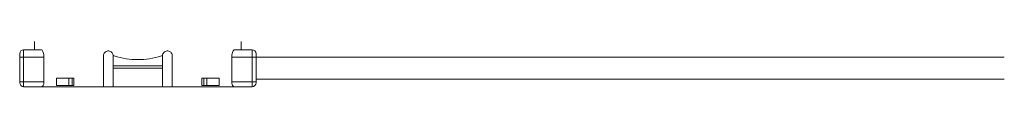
# Model space of a CAD drawing. Header units: millimetres. Extents: x -447 to 1924, y -61 to 422.
# Tile 17 of 60: x 90 to 290, y 158 to 168. Entities that reach past the tile are written whole.
import ezdxf

# ---------------------------------------------------------------- set-up
doc = ezdxf.new("R2010")
doc.units = ezdxf.units.MM

# ---------------------------------------------------------------- blocks, each defined once
blk = doc.blocks.new('Drawing View2')
at = {"color": 7, "linetype": 'Continuous', "lineweight": 18}
for p, q in [((194.77, -11.53), (194.77, -13.23)), ((236.77, -13.23), (236.77, -11.53)), ((192.57, -14.73), (192.57, -13.23)), ((192.57, -13.23), (196.08, -13.23)), ((235.46, -13.23), (238.97, -13.23)), ((238.97, -13.23), (238.97, -14.73)), ((191.77, -14.73), (191.77, -14.03)), ((191.77, -14.73), (192.57, -14.73)), ((191.77, -19.73), (191.77, -14.73)), ((192.57, -19.73), (192.57, -14.73)), ((192.57, -14.73), (196.7, -14.73)), ((196.7, -19.73), (196.7, -14.73)), ((208.77, -14.48), (208.77, -20.73)), ((210.77, -16.48), (210.77, -14.48)), ((210.77, -14.48), (210.98, -14.48)), ((220.56, -14.48), (220.77, -14.48)), ((220.77, -14.48), (220.77, -16.48)), ((222.77, -20.73), (222.77, -14.48)), ((234.84, -19.73), (234.84, -14.73)), ((234.84, -14.73), (238.97, -14.73)), ((239.77, -14.73), (238.97, -14.73)), ((238.97, -14.73), (238.97, -19.73)), ((239.77, -14.03), (239.77, -14.73)), ((239.77, -14.73), (391.77, -14.73)), ((239.77, -14.73), (239.77, -19.73)), ((220.77, -16.48), (210.77, -16.48)), ((210.77, -16.98), (210.77, -16.48)), ((220.77, -16.98), (210.77, -16.98)), ((210.77, -20.73), (210.77, -16.98)), ((220.77, -16.98), (220.77, -16.48)), ((220.77, -16.98), (220.77, -20.73)), ((191.77, -19.73), (191.77, -19.93)), ((191.77, -19.73), (192.57, -19.73)), ((192.57, -20.73), (192.57, -19.73)), ((192.57, -19.73), (196.7, -19.73)), ((199.26, -18.98), (199.26, -20.48)), ((201.73, -18.98), (199.26, -18.98)), ((201.73, -18.98), (202.4, -18.98)), ((201.73, -20.48), (201.73, -18.98)), ((202.4, -20.48), (202.4, -18.98)), ((202.79, -18.98), (202.4, -18.98)), ((202.79, -18.98), (202.79, -20.48)), ((228.74, -18.98), (228.74, -20.48)), ((229.14, -18.98), (228.74, -18.98)), ((229.14, -18.98), (229.81, -18.98)), ((229.14, -20.48), (229.14, -18.98)), ((229.81, -20.48), (229.81, -18.98)), ((232.28, -18.98), (229.81, -18.98)), ((232.28, -18.98), (232.28, -20.48)), ((238.97, -19.73), (234.84, -19.73)), ((238.97, -19.73), (238.97, -20.73)), ((239.77, -19.73), (238.97, -19.73)), ((239.77, -19.23), (391.77, -19.23)), ((239.77, -19.73), (239.77, -19.93)), ((196.27, -20.73), (192.57, -20.73)), ((196.27, -20.73), (208.77, -20.73)), ((201.73, -20.48), (199.26, -20.48)), ((202.4, -20.48), (201.73, -20.48)), ((202.79, -20.48), (202.4, -20.48)), ((210.77, -20.73), (208.77, -20.73)), ((210.77, -20.73), (220.77, -20.73)), ((222.77, -20.73), (220.77, -20.73)), ((222.77, -20.73), (235.27, -20.73)), ((229.14, -20.48), (228.74, -20.48)), ((229.81, -20.48), (229.14, -20.48)), ((232.28, -20.48), (229.81, -20.48)), ((238.97, -20.73), (235.27, -20.73))]:
    blk.add_line(p, q, dxfattribs=at)
for centre, start, end in [((192.57, -14.03), 90, 180), ((238.97, -14.03), 0, 90), ((192.57, -19.93), 180, 270), ((238.97, -19.93), 270, 0)]:
    blk.add_arc(centre, 0.8, start, end, dxfattribs=at)
for points, knots in [([(196.7, -14.73), (196.7, -14.69), (196.7, -14.51), (196.66, -14.17), (196.56, -13.76), (196.4, -13.44), (196.23, -13.25), (196.12, -13.23), (196.08, -13.23)], [0, 0, 0, 0, 0.040672, 0.2291121, 0.4197186, 0.623401, 0.8442868, 1, 1, 1, 1]), ([(210.77, -14.48), (210.76, -14.37), (210.74, -14.15), (210.57, -13.85), (210.33, -13.63), (210.02, -13.49), (209.68, -13.46), (209.34, -13.55), (209.05, -13.75), (208.84, -14.04), (208.77, -14.3), (208.77, -14.44), (208.77, -14.48)], [0, 0, 0, 0, 0.102692, 0.205345, 0.309125, 0.415784, 0.526123, 0.639705, 0.754182, 0.86573, 0.971495, 1, 1, 1, 1]), ([(222.77, -14.48), (222.76, -14.37), (222.74, -14.15), (222.58, -13.86), (222.34, -13.63), (222.04, -13.49), (221.69, -13.46), (221.34, -13.55), (221.05, -13.75), (220.85, -14.04), (220.77, -14.29), (220.77, -14.44), (220.77, -14.48)], [0, 0, 0, 0, 0.100795, 0.201493, 0.304873, 0.413747, 0.527057, 0.641563, 0.753853, 0.862272, 0.967136, 1, 1, 1, 1]), ([(235.46, -13.23), (235.39, -13.24), (235.25, -13.28), (235.06, -13.57), (234.91, -14), (234.84, -14.41), (234.84, -14.66), (234.84, -14.73)], [0, 0, 0, 0, 0.23522, 0.470544, 0.700974, 0.913889, 1, 1, 1, 1]), ([(215.77, -15.24), (214.97, -15.21), (213.33, -15.14), (211.77, -14.7), (210.98, -14.48)], [0, 0, 0, 0, 0.486988, 1, 1, 1, 1]), ([(220.56, -14.48), (219.76, -14.7), (218.21, -15.14), (216.57, -15.21), (215.77, -15.24)], [0, 0, 0, 0, 0.513031, 1, 1, 1, 1]), ([(196.27, -20.73), (196.32, -20.71), (196.42, -20.69), (196.55, -20.49), (196.65, -20.21), (196.7, -19.93), (196.7, -19.77), (196.7, -19.73)], [0, 0, 0, 0, 0.237843, 0.475882, 0.706486, 0.917911, 1, 1, 1, 1]), ([(234.84, -19.73), (234.84, -19.75), (234.84, -19.88), (234.86, -20.11), (234.94, -20.38), (235.04, -20.59), (235.16, -20.71), (235.24, -20.72), (235.27, -20.73)], [0, 0, 0, 0, 0.0479667, 0.2355684, 0.4257295, 0.6288691, 0.8495596, 1, 1, 1, 1])]:
    blk.add_open_spline(points, degree=3, knots=knots, dxfattribs=at)

msp = doc.modelspace()

# ---------------------------------------------------------------- block references
at = {"color": 7, "linetype": 'Continuous', "lineweight": 18}
msp.add_blockref('Drawing View2', (-102.06, 179.08), dxfattribs=at)

doc.saveas('drawing.dxf')
